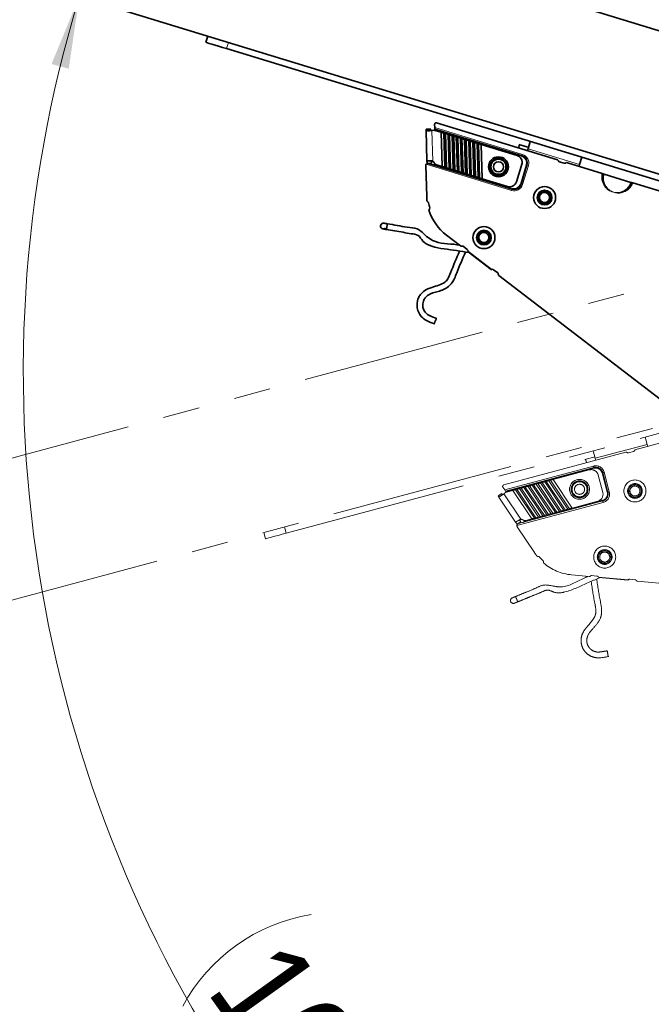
# Model space of a CAD drawing. Header units: millimetres. Extents: x 0 to 594, y 0 to 420.
# Tile 43 of 73: x 246 to 268, y 198 to 232. Entities that reach past the tile are written whole.
import ezdxf

# ---------------------------------------------------------------- set-up
doc = ezdxf.new("R2010")
doc.units = ezdxf.units.MM
doc.linetypes.add('SLD-Durchgehend', pattern=[0])
doc.linetypes.add('SLD-Phantom', pattern=[12.7, 6.35, -1.27, 1.27, -1.27, 1.27, -1.27])
doc.styles.add('SLDTEXTSTYLE0', font='GOTHIC.TTF', dxfattribs={"width": 0.913})
doc.dimstyles.new('SLDDIMSTYLE7', dxfattribs={"dimtxt": 3.439583, "dimasz": 2.5, "dimexe": 0, "dimexo": 0.0625, "dimgap": 0.859896, "dimtad": 1, "dimdec": 4, "dimlfac": 4, "dimzin": 12, "dimdsep": 46, "dimtxsty": 'SLDTEXTSTYLE0', "dimsah": 1, "dimcen": 0.09, "dimazin": 3, "dimtfac": 1, "dimtofl": 0, "dimtmove": 0, "dimatfit": 3, "dimfxl": 1, "dimfrac": 2, "dimtolj": 1, "dimtzin": 12, "dimarcsym": 0})

# ---------------------------------------------------------------- blocks, each defined once
blk = doc.blocks.new('_D_17')
at = {"color": 150, "linetype": 'SLD-Durchgehend', "lineweight": 18}
for centre, radius, start, end in [((290.293, 219.984), 44.443, 163, 270), ((256.779, 195.141), 6.11, 98.9723, 152.1024), ((255.924, 196.339), 6.11, 278.9723, 332.1024)]:
    blk.add_arc(centre, radius, start, end, dxfattribs=at)
for points in [[(247.791, 232.978), (246.829, 230.649), (247.427, 230.485)], [(290.293, 175.54), (287.802, 175.921), (287.785, 175.301)]]:
    blk.add_solid(points, dxfattribs=at)
at = {"color": 150, "linetype": 'SLD-Durchgehend', "lineweight": 18, "insert": (254.954, 200.554), "char_height": 3.4396, "attachment_point": 1, "rotation": 305.5374, "style": 'SLDTEXTSTYLE0'}
blk.add_mtext('107°', dxfattribs=at)

msp = doc.modelspace()

# ---------------------------------------------------------------- linework, layer by layer
at = {"color": 7, "linetype": 'SLD-Durchgehend', "lineweight": 35}
for p, q in [((286.634915, 226.068935), (203.91456, 251.359089)), ((285.007074, 221.599581), (202.525787, 246.816638)), ((252.175897, 231.401796), (252.241678, 231.616965)), ((252.893127, 231.182518), (280.386887, 222.776833)), ((264.357902, 227.327077), (260.167859, 228.608104)), ((259.805113, 228.394116), (259.955041, 228.398672)), ((259.806715, 228.341343), (259.956643, 228.345896)), ((259.806715, 228.341343), (259.83838, 227.299041)), ((260.10675, 228.443789), (260.103263, 228.55877)), ((263.137691, 227.464853), (260.108352, 228.391016)), ((260.109149, 228.364626), (260.108352, 228.391016)), ((260.109551, 228.351312), (260.109149, 228.364626)), ((260.334514, 228.282655), (260.114714, 228.349856)), ((260.334514, 228.282655), (260.37059, 227.095223)), ((260.461613, 227.067395), (260.425545, 228.254827)), ((260.47796, 228.238801), (260.425545, 228.254827)), ((260.47796, 228.238801), (260.514036, 227.051369)), ((260.60506, 227.023541), (260.568991, 228.210969)), ((260.621406, 228.194943), (260.568991, 228.210969)), ((260.621406, 228.194943), (260.657482, 227.007514)), ((260.748506, 226.979683), (260.712437, 228.167115)), ((260.764852, 228.151089), (260.712437, 228.167115)), ((260.764852, 228.151089), (260.800928, 226.963657)), ((260.891952, 226.935829), (260.855876, 228.123257)), ((260.908298, 228.107231), (260.855876, 228.123257)), ((260.908298, 228.107231), (260.944374, 226.919802)), ((261.035398, 226.891971), (260.999322, 228.079403)), ((261.051744, 228.063377), (260.999322, 228.079403)), ((261.051744, 228.063377), (261.08782, 226.875945)), ((261.19519, 228.019523), (261.142768, 228.035549)), ((261.178844, 226.848117), (261.142768, 228.035549)), ((261.19519, 228.019523), (261.231266, 226.83209)), ((261.32229, 226.804259), (261.286214, 227.991691)), ((261.338636, 227.975665), (261.286214, 227.991691)), ((261.338636, 227.975665), (261.374712, 226.788233)), ((261.465736, 226.760405), (261.42966, 227.947837)), ((261.482082, 227.931811), (261.42966, 227.947837)), ((261.482082, 227.931811), (261.518151, 226.744379)), ((261.609182, 226.716551), (261.573106, 227.903979)), ((261.625528, 227.887953), (261.573106, 227.903979)), ((261.625528, 227.887953), (261.661597, 226.700521)), ((263.418786, 227.9645), (263.342038, 227.713453)), ((261.752628, 226.672693), (261.716552, 227.860125)), ((262.959376, 227.480157), (261.716552, 227.860125)), ((263.374075, 227.757192), (263.020068, 227.860017)), ((259.841181, 227.206687), (259.991117, 227.211239)), ((262.942627, 226.570296), (263.137586, 227.207995)), ((263.136126, 227.249804), (263.137586, 227.207995)), ((264.424615, 227.259627), (264.591962, 227.20846)), ((265.907302, 226.853377), (264.670856, 227.231397)), ((265.129514, 227.166968), (265.206262, 227.418015)), ((259.829074, 226.054328), (259.796508, 227.127905)), ((259.893395, 227.201904), (262.786843, 226.317289)), ((260.170273, 227.156466), (260.37059, 227.095223)), ((260.461613, 227.067395), (260.514036, 227.051369)), ((260.60506, 227.023541), (260.657482, 227.007514)), ((260.748506, 226.979683), (260.800928, 226.963657)), ((260.891952, 226.935829), (260.944374, 226.919802)), ((261.035398, 226.891971), (261.08782, 226.875945)), ((263.099015, 226.483269), (263.303675, 227.152685)), ((261.178844, 226.848117), (261.231266, 226.83209)), ((261.32229, 226.804259), (261.374712, 226.788233)), ((261.465736, 226.760405), (261.518151, 226.744379)), ((261.609182, 226.716551), (261.661597, 226.700521)), ((261.752628, 226.672693), (262.630455, 226.404315)), ((266.904667, 226.548454), (265.975967, 226.832385)), ((270.949542, 225.311811), (266.973332, 226.527462)), ((258.312143, 224.936655), (258.312523, 224.936588)), ((258.34664, 225.13366), (258.34626, 225.133723)), ((260.512933, 224.71902), (260.996818, 224.347724)), ((261.234619, 224.221973), (261.090472, 224.332585)), ((262.065045, 223.528041), (261.261761, 224.144424)), ((261.263862, 224.158569), (262.078166, 223.53373)), ((262.291126, 223.411283), (262.14698, 223.521894)), ((262.329988, 223.324741), (269.426197, 217.879633))]:
    msp.add_line(p, q, dxfattribs=at)
at = {"color": 7, "linetype": 'SLD-Durchgehend', "lineweight": 18}
for p, q in [((252.893127, 231.182518), (252.958909, 231.397687)), ((260.038897, 227.285108), (260.006815, 228.341179)), ((260.10675, 228.443789), (263.152309, 227.512667)), ((263.130382, 227.440944), (260.109149, 228.364626)), ((265.129514, 227.166968), (263.342038, 227.713453)), ((263.152309, 227.512667), (263.137691, 227.464853)), ((262.772225, 226.269471), (259.811155, 227.174761)), ((260.107472, 227.162595), (262.794152, 226.341194)), ((263.075106, 226.490578), (263.279766, 227.159994)), ((263.351493, 227.138063), (263.146825, 226.468651)), ((263.279766, 227.159994), (263.303675, 227.152685)), ((262.772225, 226.269471), (262.786843, 226.317289)), ((263.146825, 226.468651), (263.099015, 226.483269)), ((266.334459, 226.197986), (266.252719, 226.222979)), ((266.253799, 226.226526), (266.335547, 226.201533)), ((266.619265, 226.199033), (266.613543, 226.216769))]:
    msp.add_line(p, q, dxfattribs=at)
at = {"color": 7, "linetype": 'SLD-Phantom', "lineweight": 18}
for p, q in [((286.288105, 227.935819), (202.735521, 205.547974)), ((287.276015, 223.282969), (203.964911, 200.959826)), ((254.963659, 214.391962), (282.734025, 221.833008)), ((267.468616, 217.470879), (267.400674, 217.724449)), ((267.468616, 217.470879), (265.663162, 216.987107)), ((268.294401, 217.617108), (267.045513, 217.282469)), ((266.729414, 217.197769), (262.497209, 216.063755)), ((265.667155, 217.041178), (265.312456, 216.940785)), ((265.595213, 217.240679), (265.663162, 216.987107)), ((266.821727, 217.175918), (266.990766, 217.22121)), ((262.532465, 215.892027), (265.608661, 216.716292)), ((265.621602, 216.667995), (262.561783, 215.84812)), ((265.628077, 216.643848), (262.576446, 215.826167)), ((265.462272, 216.58648), (264.206946, 216.250117)), ((265.734233, 216.484797), (265.757628, 216.450114)), ((265.93022, 215.806), (265.757628, 216.450114)), ((266.084813, 215.808601), (265.903644, 216.484748)), ((266.10896, 215.815072), (265.927792, 216.491219)), ((265.976086, 216.504159), (266.157262, 215.828011)), ((262.532465, 215.892027), (262.468569, 215.987688)), ((263.100788, 215.953721), (263.047837, 215.939533)), ((263.100788, 215.953721), (263.760619, 214.965838)), ((263.245672, 215.992544), (263.192728, 215.978357)), ((263.852559, 214.990473), (263.192728, 215.978357)), ((263.245672, 215.992544), (263.90551, 215.004661)), ((263.390563, 216.031367), (263.33762, 216.01718)), ((263.99745, 215.029296), (263.33762, 216.01718)), ((263.390563, 216.031367), (264.050394, 215.043484)), ((263.535455, 216.070191), (263.482504, 216.056003)), ((264.142342, 215.068119), (263.482504, 216.056003)), ((263.535455, 216.070191), (264.195286, 215.082307)), ((263.680339, 216.109014), (263.627395, 216.094826)), ((264.287226, 215.106942), (263.627395, 216.094826)), ((263.680339, 216.109014), (264.340177, 215.121128)), ((263.82523, 216.147835), (263.772279, 216.133649)), ((264.432117, 215.145765), (263.772279, 216.133649)), ((263.82523, 216.147835), (264.485061, 215.159951)), ((263.970122, 216.186658), (263.91717, 216.172472)), ((264.577001, 215.184589), (263.91717, 216.172472)), ((263.970122, 216.186658), (264.629953, 215.198774)), ((264.115006, 216.225481), (264.062062, 216.211293)), ((264.721893, 215.22341), (264.062062, 216.211293)), ((264.115006, 216.225481), (264.774844, 215.237598)), ((264.866784, 215.262233), (264.206946, 216.250117)), ((262.30298, 215.69006), (262.427717, 215.773373)), ((262.332305, 215.646154), (262.457043, 215.729468)), ((262.332305, 215.646154), (262.911498, 214.779011)), ((263.088927, 214.87345), (262.502089, 215.752051)), ((262.561783, 215.84812), (262.532465, 215.892027)), ((262.576446, 215.826167), (262.561783, 215.84812)), ((262.583844, 215.815088), (262.576446, 215.826167)), ((262.811005, 215.876075), (262.588993, 215.816586)), ((262.811005, 215.876075), (263.470843, 214.888191)), ((262.955896, 215.914898), (262.902953, 215.900712)), ((263.562784, 214.912827), (262.902953, 215.900712)), ((262.955896, 215.914898), (263.615727, 214.927014)), ((263.707675, 214.95165), (263.047837, 215.939533)), ((265.062682, 215.633048), (265.061334, 215.626946)), ((265.945129, 215.460588), (262.954272, 214.65919)), ((263.00963, 214.725787), (265.932187, 215.508884)), ((263.212003, 214.805896), (265.925713, 215.533034)), ((264.866784, 215.262233), (265.75344, 215.499813)), ((263.562784, 214.912827), (263.615727, 214.927014)), ((263.707675, 214.95165), (263.760619, 214.965838)), ((263.852559, 214.990473), (263.90551, 215.004661)), ((263.99745, 215.029296), (264.050394, 215.043484)), ((264.142342, 215.068119), (264.195286, 215.082307)), ((264.287226, 215.106942), (264.340177, 215.121128)), ((264.432117, 215.145765), (264.485061, 215.159951)), ((264.577001, 215.184589), (264.629953, 215.198774)), ((264.721893, 215.22341), (264.774844, 215.237598)), ((254.963659, 214.391962), (254.905425, 214.609296)), ((262.911498, 214.779011), (262.962818, 214.702176)), ((262.962818, 214.702176), (263.087548, 214.785489)), ((263.563201, 213.718501), (262.96667, 214.611689)), ((263.268508, 214.833977), (263.470843, 214.888191)), ((254.239216, 214.197849), (254.180983, 214.415182)), ((264.850751, 212.948489), (265.457869, 212.890029)), ((265.726171, 212.909403), (265.545309, 212.926819)), ((265.784569, 212.871129), (266.806252, 212.772752)), ((266.798146, 212.760976), (265.790284, 212.858022)), ((267.051741, 212.781765), (266.870879, 212.799181)), ((267.130561, 212.728968), (276.033953, 211.871669)), ((262.793906, 212.152159), (262.793548, 212.152014)), ((262.869045, 211.966811), (262.869403, 211.966958))]:
    msp.add_line(p, q, dxfattribs=at)
at = {"color": 7, "linetype": 'SLD-Durchgehend', "lineweight": 35, "flags": 128}
for points in [[(252.175897, 231.401796), (252.189681, 231.397583), (252.230495, 231.385107), (252.296776, 231.364841), (252.385966, 231.337572), (252.494655, 231.304342), (252.618655, 231.266434), (252.753198, 231.225296), (252.893127, 231.182518)], [(259.805113, 228.394116), (259.805664, 228.376011), (259.806111, 228.361244), (259.806447, 228.350314), (259.806648, 228.343605), (259.806715, 228.341343)], [(259.955041, 228.398672), (259.955592, 228.380567), (259.956039, 228.365796), (259.956375, 228.35487), (259.956576, 228.348161), (259.956643, 228.345896)], [(260.108352, 228.391016), (260.108322, 228.39203), (260.108225, 228.395032), (260.108076, 228.399909), (260.107882, 228.406473), (260.107636, 228.414471), (260.107361, 228.423594), (260.107063, 228.433492), (260.10675, 228.443789)], [(260.425545, 228.254827), (260.411218, 228.259204), (260.395877, 228.263895), (260.38003, 228.268741), (260.364175, 228.273588), (260.348841, 228.278278), (260.334514, 228.282655)], [(260.568991, 228.210969), (260.554664, 228.21535), (260.539323, 228.220041), (260.523476, 228.224887), (260.507621, 228.22973), (260.492288, 228.23442), (260.47796, 228.238801)], [(260.712437, 228.167115), (260.69811, 228.171496), (260.682769, 228.176183), (260.666922, 228.181029), (260.651067, 228.185876), (260.635734, 228.190566), (260.621406, 228.194943)], [(260.855876, 228.123257), (260.841556, 228.127638), (260.826215, 228.132329), (260.810368, 228.137175), (260.794513, 228.142022), (260.77918, 228.146708), (260.764852, 228.151089)], [(260.999322, 228.079403), (260.985002, 228.083784), (260.969661, 228.088471), (260.953814, 228.093317), (260.937959, 228.098164), (260.922626, 228.102854), (260.908298, 228.107231)], [(261.142768, 228.035549), (261.128448, 228.039926), (261.113107, 228.044617), (261.09726, 228.049463), (261.081405, 228.05431), (261.066072, 228.058996), (261.051744, 228.063377)], [(261.286214, 227.991691), (261.271894, 227.996072), (261.256553, 228.000759), (261.240706, 228.005605), (261.224851, 228.010452), (261.209518, 228.015142), (261.19519, 228.019523)], [(261.42966, 227.947837), (261.41534, 227.952214), (261.399999, 227.956905), (261.384152, 227.961751), (261.368297, 227.966598), (261.352964, 227.971284), (261.338636, 227.975665)], [(261.573106, 227.903979), (261.558786, 227.90836), (261.543445, 227.913051), (261.527598, 227.917893), (261.511743, 227.92274), (261.49641, 227.92743), (261.482082, 227.931811)], [(261.716552, 227.860125), (261.702232, 227.864503), (261.686891, 227.869193), (261.671044, 227.874039), (261.655189, 227.878886), (261.639856, 227.883576), (261.625528, 227.887953)], [(263.342038, 227.713453), (263.336405, 227.695047), (263.330519, 227.67579), (263.324402, 227.655789), (263.320841, 227.644137)], [(259.83838, 227.299041), (259.838447, 227.296891), (259.838641, 227.290502), (259.838954, 227.28009), (259.839386, 227.265994), (259.839907, 227.248667), (259.840518, 227.228681), (259.841181, 227.206687)], [(259.988308, 227.303597), (259.988375, 227.301444), (259.988569, 227.295058), (259.988889, 227.284646), (259.989314, 227.270546), (259.989843, 227.253223), (259.990446, 227.233237), (259.991117, 227.211239)], [(260.37059, 227.095223), (260.38491, 227.090845), (260.40025, 227.086155), (260.416098, 227.081309), (260.431953, 227.076462), (260.447286, 227.071776), (260.461613, 227.067395)], [(260.514036, 227.051369), (260.528356, 227.046988), (260.543697, 227.042301), (260.559544, 227.037455), (260.575399, 227.032608), (260.590732, 227.027918), (260.60506, 227.023541)], [(260.657482, 227.007514), (260.671802, 227.003133), (260.687143, 226.998443), (260.70299, 226.993597), (260.718845, 226.98875), (260.734178, 226.984064), (260.748506, 226.979683)], [(260.800928, 226.963657), (260.815248, 226.959276), (260.830589, 226.954589), (260.846436, 226.949743), (260.862291, 226.944896), (260.877624, 226.940206), (260.891952, 226.935829)], [(260.944374, 226.919802), (260.958694, 226.915421), (260.974035, 226.910731), (260.989882, 226.905885), (261.005737, 226.901042), (261.02107, 226.896352), (261.035398, 226.891971)], [(261.08782, 226.875945), (261.10214, 226.871567), (261.117481, 226.866877), (261.133328, 226.862031), (261.149183, 226.857184), (261.164516, 226.852494), (261.178844, 226.848117)], [(265.108317, 227.097652), (265.111878, 227.109304), (265.117995, 227.129302), (265.123881, 227.148561), (265.129514, 227.166968)], [(261.231266, 226.83209), (261.245586, 226.82771), (261.260927, 226.823019), (261.276774, 226.818177), (261.292629, 226.81333), (261.307962, 226.80864), (261.32229, 226.804259)], [(261.374712, 226.788233), (261.389032, 226.783855), (261.404373, 226.779165), (261.42022, 226.774319), (261.436075, 226.769472), (261.451408, 226.764786), (261.465736, 226.760405)], [(261.518151, 226.744379), (261.532478, 226.739998), (261.547819, 226.735311), (261.563666, 226.730465), (261.579521, 226.725618), (261.594854, 226.720928), (261.609182, 226.716551)], [(261.661597, 226.700521), (261.675924, 226.696143), (261.691265, 226.691453), (261.707112, 226.686607), (261.722967, 226.68176), (261.7383, 226.677074), (261.752628, 226.672693)], [(258.435689, 224.915268), (258.436061, 224.917384), (258.437104, 224.923408), (258.440874, 224.945186), (258.446313, 224.976643), (258.44945, 224.994755), (258.452751, 225.013802), (258.456044, 225.03285), (258.459181, 225.050962), (258.464627, 225.082418), (258.468397, 225.104197), (258.46944, 225.11022), (258.469805, 225.112336)]]:
    msp.add_lwpolyline(points, dxfattribs=at)
at = {"color": 7, "linetype": 'SLD-Durchgehend', "lineweight": 18, "flags": 128}
for points in [[(262.526289, 226.882538), (262.524836, 226.883969), (262.523189, 226.885586), (262.522176, 226.886584), (262.521833, 226.886919)], [(263.303675, 227.152685), (263.304591, 227.152402), (263.307311, 227.151571), (263.311729, 227.150219), (263.317682, 227.148401), (263.324924, 227.146188), (263.333194, 227.143659), (263.342157, 227.140917), (263.351493, 227.138063)], [(263.075106, 226.490578), (263.07977, 226.489155), (263.084255, 226.487784), (263.08839, 226.486518), (263.092011, 226.485411), (263.094984, 226.484502), (263.097197, 226.483828), (263.098553, 226.483411), (263.099015, 226.483269)], [(266.017191, 226.383107), (266.019255, 226.384728), (266.021296, 226.38633), (266.023286, 226.387894), (266.025215, 226.389407), (266.027056, 226.390852), (266.028792, 226.392208), (266.030393, 226.393467), (266.031846, 226.394611)]]:
    msp.add_lwpolyline(points, dxfattribs=at)
at = {"color": 7, "linetype": 'SLD-Phantom', "lineweight": 18, "flags": 128}
for points in [[(267.487377, 217.400866), (267.484225, 217.412636), (267.478809, 217.432835), (267.473601, 217.452286), (267.468616, 217.470879)], [(265.663162, 216.987107), (265.668139, 216.968515), (265.673354, 216.949063), (265.678763, 216.928864), (265.681915, 216.917094)], [(265.621602, 216.667995), (265.621357, 216.668923), (265.620619, 216.671672), (265.619419, 216.676135), (265.61781, 216.68214), (265.615851, 216.689461), (265.613615, 216.697809), (265.611187, 216.706869), (265.608661, 216.716292)], [(265.903644, 216.484748), (265.908353, 216.486011), (265.912883, 216.487224), (265.917055, 216.488343), (265.920713, 216.489323), (265.923724, 216.490128), (265.925951, 216.490726), (265.927322, 216.491094), (265.927792, 216.491219)], [(265.927792, 216.491219), (265.928715, 216.491467), (265.931465, 216.492205), (265.935928, 216.4934), (265.941933, 216.49501), (265.949257, 216.496971), (265.957601, 216.499208), (265.966661, 216.501635), (265.976086, 216.504159)], [(263.192728, 215.978357), (263.178259, 215.97448), (263.162769, 215.970329), (263.146758, 215.966039), (263.130747, 215.961749), (263.115257, 215.957599), (263.100788, 215.953721)], [(263.33762, 216.01718), (263.323151, 216.013304), (263.307653, 216.009152), (263.291642, 216.004862), (263.275638, 216.000572), (263.260141, 215.996421), (263.245672, 215.992544)], [(263.482504, 216.056003), (263.468035, 216.052127), (263.452545, 216.047975), (263.436533, 216.043685), (263.420522, 216.039395), (263.405032, 216.035244), (263.390563, 216.031367)], [(263.627395, 216.094826), (263.612926, 216.090948), (263.597436, 216.086798), (263.581425, 216.082508), (263.565414, 216.078219), (263.549924, 216.074067), (263.535455, 216.070191)], [(263.772279, 216.133649), (263.75781, 216.129771), (263.74232, 216.125621), (263.726309, 216.121331), (263.710298, 216.11704), (263.694808, 216.11289), (263.680339, 216.109014)], [(263.91717, 216.172472), (263.902701, 216.168594), (263.887212, 216.164444), (263.8712, 216.160155), (263.855189, 216.155863), (263.839699, 216.151713), (263.82523, 216.147835)], [(264.062062, 216.211293), (264.047593, 216.207417), (264.032103, 216.203267), (264.016092, 216.198976), (264.00008, 216.194686), (263.984591, 216.190536), (263.970122, 216.186658)], [(264.206946, 216.250117), (264.192477, 216.24624), (264.176987, 216.242089), (264.160976, 216.237799), (264.144964, 216.233509), (264.129475, 216.229359), (264.115006, 216.225481)], [(262.30298, 215.69006), (262.313045, 215.674997), (262.321249, 215.662709), (262.327321, 215.653617), (262.331054, 215.648035), (262.332305, 215.646154)], [(262.427717, 215.773373), (262.437776, 215.758311), (262.445986, 215.746023), (262.452058, 215.736932), (262.455784, 215.731349), (262.457043, 215.729468)], [(262.902953, 215.900712), (262.888484, 215.896834), (262.872986, 215.892684), (262.856975, 215.888393), (262.840971, 215.884103), (262.825474, 215.879953), (262.811005, 215.876075)], [(263.047837, 215.939533), (263.033368, 215.935657), (263.017878, 215.931507), (263.001867, 215.927216), (262.985855, 215.922926), (262.970366, 215.918776), (262.955896, 215.914898)], [(266.084813, 215.808601), (266.089529, 215.809862), (266.094059, 215.811076), (266.098231, 215.812196), (266.101889, 215.813175), (266.104892, 215.81398), (266.107127, 215.814578), (266.108498, 215.814947), (266.10896, 215.815072)], [(266.10896, 215.815072), (266.109891, 215.815319), (266.11264, 215.816055), (266.117103, 215.817251), (266.123109, 215.81886), (266.130425, 215.820822), (266.138777, 215.823059), (266.147837, 215.825487), (266.157262, 215.828011)], [(265.932187, 215.508884), (265.932433, 215.507957), (265.933171, 215.505207), (265.93437, 215.500745), (265.93598, 215.494739), (265.937939, 215.487421), (265.940174, 215.479071), (265.942603, 215.470011), (265.945129, 215.460588)], [(263.615727, 214.927014), (263.630196, 214.930893), (263.645694, 214.935042), (263.661697, 214.939332), (263.677709, 214.943622), (263.693206, 214.947774), (263.707675, 214.95165)], [(263.760619, 214.965838), (263.775088, 214.969714), (263.790578, 214.973866), (263.806589, 214.978155), (263.8226, 214.982445), (263.83809, 214.986597), (263.852559, 214.990473)], [(263.90551, 215.004661), (263.919979, 215.008537), (263.935469, 215.012689), (263.95148, 215.016978), (263.967492, 215.021268), (263.982981, 215.02542), (263.99745, 215.029296)], [(264.050394, 215.043484), (264.064863, 215.04736), (264.08036, 215.051512), (264.096364, 215.055802), (264.112376, 215.060091), (264.127873, 215.064241), (264.142342, 215.068119)], [(264.195286, 215.082307), (264.209755, 215.086183), (264.225244, 215.090335), (264.241256, 215.094625), (264.257267, 215.098914), (264.272757, 215.103064), (264.287226, 215.106942)], [(264.340177, 215.121128), (264.354646, 215.125006), (264.370136, 215.129156), (264.386147, 215.133448), (264.402158, 215.137737), (264.417648, 215.141887), (264.432117, 215.145765)], [(264.485061, 215.159951), (264.49953, 215.163829), (264.51502, 215.167979), (264.531031, 215.172269), (264.547042, 215.176561), (264.562532, 215.18071), (264.577001, 215.184589)], [(264.629953, 215.198774), (264.644422, 215.202652), (264.659911, 215.206802), (264.675923, 215.211092), (264.691934, 215.215382), (264.707424, 215.219534), (264.721893, 215.22341)], [(264.774844, 215.237598), (264.789313, 215.241476), (264.804803, 215.245626), (264.820814, 215.249915), (264.836825, 215.254205), (264.852315, 215.258357), (264.866784, 215.262233)], [(263.036229, 214.862325), (263.037428, 214.860535), (263.040975, 214.855221), (263.046764, 214.846558), (263.054594, 214.834828), (263.06422, 214.820415), (263.075329, 214.803787), (263.087548, 214.785489)], [(263.470843, 214.888191), (263.485312, 214.892069), (263.500802, 214.896219), (263.516813, 214.900509), (263.532825, 214.904801), (263.548315, 214.908951), (263.562784, 214.912827)], [(254.239216, 214.197849), (254.253134, 214.201578), (254.294358, 214.212625), (254.361302, 214.230562), (254.451401, 214.254702), (254.561178, 214.284119), (254.686423, 214.317678), (254.822329, 214.354093), (254.963659, 214.391962)], [(262.985155, 212.014145), (262.984343, 212.016136), (262.982041, 212.021797), (262.973696, 212.042263), (262.961641, 212.071822), (262.954704, 212.088846), (262.94741, 212.106746), (262.940109, 212.124646), (262.933172, 212.141669), (262.921117, 212.171229), (262.912773, 212.191696), (262.91047, 212.197356), (262.909658, 212.199348)]]:
    msp.add_lwpolyline(points, dxfattribs=at)
at = {"color": 7, "linetype": 'SLD-Durchgehend', "lineweight": 35}
for centre, radius in [((262.316762, 227.088421), 0.34375), ((262.316762, 227.088421), 0.29375), ((262.316762, 227.088421), 0.2875), ((262.316762, 227.088421), 0.260202), ((262.316762, 227.088421), 0.175), ((263.913643, 226.022094), 0.38125), ((263.913643, 226.022094), 0.25625), ((263.913643, 226.022094), 0.25), ((263.913643, 226.022094), 0.216506), ((263.913643, 226.022094), 0.173205), ((261.812403, 224.635192), 0.38125), ((261.812403, 224.635192), 0.25625), ((261.812403, 224.635192), 0.25), ((261.812403, 224.635192), 0.216506), ((261.812403, 224.635192), 0.173205)]:
    msp.add_circle(centre, radius, dxfattribs=at)
at = {"color": 7, "linetype": 'SLD-Phantom', "lineweight": 18}
for centre, radius in [((265.124895, 215.913737), 0.34375), ((265.124895, 215.913737), 0.29375), ((265.124895, 215.913737), 0.2875), ((265.124895, 215.913737), 0.260202), ((265.124895, 215.913737), 0.175), ((267.044195, 215.855659), 0.38125), ((267.044195, 215.855659), 0.25625), ((267.044195, 215.855659), 0.25), ((267.044195, 215.855659), 0.216506), ((267.044195, 215.855659), 0.173205), ((265.997188, 213.566012), 0.38125), ((265.997188, 213.566012), 0.25625), ((265.997188, 213.566012), 0.25), ((265.997188, 213.566012), 0.216506), ((265.997188, 213.566012), 0.173205)]:
    msp.add_circle(centre, radius, dxfattribs=at)
at = {"color": 7, "linetype": 'SLD-Durchgehend', "lineweight": 35}
for centre, radius, start, end in [((260.153238, 228.560288), 0.05, 73, 181.7374988), ((259.993193, 228.465436), 0.125, 276.255329, 289.8698976), ((260.078164, 228.230319), 0.125, 73, 109.8698976), ((259.977627, 227.176151), 0.125, 23.5416019, 60.6502689), ((260.20682, 227.276005), 0.125, 203.5416019, 253), ((262.88628, 227.24108), 0.25, 2, 73), ((263.064597, 227.225777), 0.25, 343, 73), ((264.343283, 227.279262), 0.05, 16.3669747, 73), ((264.43923, 227.307441), 0.05, 196.3669747, 253), ((264.613893, 227.280184), 0.075, 253, 319.4218681), ((259.87147, 227.13018), 0.075, 143.5287794, 181.7374988), ((260.068632, 227.226755), 0.075, 301.1896851, 321.1883836), ((262.703548, 226.64339), 0.25, 253, 343), ((262.859937, 226.556363), 0.25, 253, 343), ((261.578266, 226.107389), 1.75, 181.7374988, 186.2807123), ((259.888469, 225.921409), 0.05, 186.2807123, 244.3100521), ((259.845119, 225.831294), 0.05, 9.0513143, 64.3100521), ((261.578266, 226.107389), 1.705, 189.0513143, 195.1011186), ((259.859734, 225.643657), 0.075, 309.7903444, 15.1011186), ((261.578266, 226.107389), 1.75, 197.332748, 232.5), ((258.331006, 225.034877), 0.100012, 81.0067294, 259.3503417), ((258.332581, 225.019324), 0.085132, 256.372485, 317.8992833), ((261.027255, 224.387391), 0.05, 232.5, 289.1329678), ((261.060031, 224.292915), 0.05, 52.5, 109.1329678), ((261.188963, 224.16247), 0.075, 357.0181338, 52.5), ((261.188963, 224.16247), 0.075, 346.0782018, 357.0181338), ((262.101319, 223.462395), 0.075, 107.9818662, 118.9217982), ((262.101319, 223.462395), 0.075, 52.5, 107.9818662), ((262.26069, 223.371617), 0.05, 355.8670322, 52.5), ((262.36043, 223.36441), 0.05, 175.8670322, 232.5)]:
    msp.add_arc(centre, radius, start, end, dxfattribs=at)
at = {"color": 7, "linetype": 'SLD-Durchgehend', "lineweight": 18}
for centre, radius, start, end in [((264.299071, 229.522682), 3.125674, 225.4736299, 225.5882665), ((261.893991, 227.305554), 0.376151, 10.0367795, 10.9884748), ((263.918417, 225.922283), 1.959754, 135.4156491, 135.598409), ((263.064597, 227.225777), 0.225, 343, 73), ((267.149862, 226.22525), 4.199302, 162.830906, 163.1720252), ((263.064597, 227.225777), 0.3, 343, 73), ((261.619042, 229.264102), 2.266384, 280.3938109, 280.5518371), ((262.29487, 226.702513), 0.254875, 134.8043829, 136.2096752), ((262.16607, 229.491937), 2.390748, 280.4440406, 280.5936871), ((263.314622, 226.977899), 0.961028, 190.3200413, 190.6927542), ((262.859937, 226.556363), 0.3, 253, 343), ((249.285836, 230.458296), 14.121796, 342.9482585, 343.0496802), ((262.859937, 226.556363), 0.225, 253, 343), ((265.949097, 226.60536), 0.106326, 281.8786209, 292.91906), ((265.951053, 226.548002), 0.173368, 297.7764825, 302.9785414), ((265.587409, 226.427585), 0.69606, 342.9055335, 343.2107039), ((266.762571, 226.068615), 0.447232, 162.7104155, 163.1856548), ((266.766094, 226.298644), 0.173133, 203.01439, 208.2226117), ((266.800627, 226.345716), 0.107132, 213.1188825, 224.0769006)]:
    msp.add_arc(centre, radius, start, end, dxfattribs=at)
at = {"color": 7, "linetype": 'SLD-Phantom', "lineweight": 18}
for centre, radius, start, end in [((266.742352, 217.149472), 0.05, 48.3669747, 105), ((266.808788, 217.224214), 0.05, 228.3669747, 285), ((266.971354, 217.293655), 0.075, 285, 351.4218681), ((265.686308, 216.426514), 0.3, 15, 105), ((272.981314, 218.628392), 7.616331, 194.9154758, 195.1035467), ((265.686308, 216.426514), 0.25, 15, 105), ((265.686308, 216.426514), 0.225, 15, 105), ((265.526977, 216.344999), 0.25, 34, 105), ((262.510152, 216.015458), 0.05, 105, 213.7374988), ((264.502333, 214.44771), 1.566011, 77.3901936, 77.6188656), ((263.89462, 215.18017), 1.402661, 42.3848634, 42.6402254), ((269.708318, 215.198432), 4.629617, 167.4992054, 167.5765458), ((265.785323, 215.622792), 0.660677, 132.2057568, 132.7480377), ((262.424691, 215.850208), 0.125, 308.255329, 321.8698976), ((262.621343, 215.695846), 0.125, 105, 141.8698976), ((263.694851, 217.04525), 1.800349, 312.3773967, 312.5763978), ((266.446689, 216.731203), 1.526818, 222.3952462, 222.6298427), ((265.356688, 215.616458), 0.240098, 76.7587658, 78.2502935), ((265.688739, 215.741295), 0.25, 285, 15), ((265.867482, 215.750366), 0.225, 285, 15), ((265.867482, 215.750366), 0.25, 285, 15), ((265.867482, 215.750366), 0.3, 285, 15), ((245.824247, 210.130759), 20.814742, 14.9739948, 15.0428168), ((263.029041, 214.653343), 0.075, 175.5287794, 213.7374988), ((263.094707, 214.748584), 0.125, 55.5416019, 92.6502689), ((263.236158, 214.954718), 0.125, 235.5416019, 285), ((263.145067, 214.839724), 0.075, 333.1896851, 353.1874384), ((265.018483, 214.690431), 1.75, 213.7374988, 218.2807123), ((263.684009, 213.637256), 0.05, 218.2807123, 276.3100521), ((263.694999, 213.537862), 0.05, 41.0513143, 96.3100521), ((265.018483, 214.690431), 1.705, 221.0513143, 227.1011186), ((263.806825, 213.386481), 0.075, 341.7903444, 47.1011186), ((265.018483, 214.690431), 1.75, 229.332748, 264.5), ((265.462659, 212.939799), 0.05, 264.5, 321.1329678), ((265.540519, 212.877048), 0.05, 84.5, 141.1329678), ((265.718985, 212.834748), 0.075, 29.0181338, 84.5), ((265.718985, 212.834748), 0.075, 18.0782018, 29.0181338), ((266.863691, 212.724525), 0.075, 139.9818662, 150.9217982), ((266.863691, 212.724525), 0.075, 84.5, 139.9818662), ((267.046949, 212.731995), 0.05, 27.8670322, 84.5), ((267.135353, 212.778737), 0.05, 207.8670322, 264.5), ((262.832993, 212.060105), 0.100009, 113.006606, 291.3496963)]:
    msp.add_arc(centre, radius, start, end, dxfattribs=at)
at = {"color": 7, "linetype": 'SLD-Durchgehend', "lineweight": 35}
for points, knots in [([(259.806715, 228.341343), (259.80959, 228.341191), (259.813471, 228.340985), (259.837405, 228.339847), (259.869281, 228.338923), (259.928188, 228.338169), (259.980549, 228.340174), (260.006815, 228.341179)], [0, 0, 0, 0, 0.250758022, 0.33848392, 0.500126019, 0.749246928, 1, 1, 1, 1]), ([(259.956643, 228.345896), (259.956823, 228.345836), (259.957197, 228.345713), (259.9599, 228.344956), (259.964338, 228.343717), (259.972388, 228.342023), (259.984411, 228.340484), (259.997042, 228.340342), (260.003601, 228.340904), (260.006815, 228.341179)], [0, 0, 0, 0, 0.120653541, 0.250787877, 0.338631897, 0.500666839, 0.749618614, 0.877290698, 1, 1, 1, 1]), ([(263.013326, 227.738156), (263.013721, 227.739775), (263.016598, 227.751563), (263.022547, 227.775886), (263.030042, 227.806622), (263.036288, 227.832216), (263.040493, 227.849421), (263.041719, 227.854522), (263.04178, 227.854696), (263.041787, 227.854716)], [0, 0, 0, 0, 0.0300282, 0.218513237, 0.406682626, 0.595175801, 0.784433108, 0.974570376, 1, 1, 1, 1]), ([(259.893395, 227.201904), (259.893181, 227.201969), (259.884065, 227.20474), (259.866413, 227.206613), (259.842389, 227.200522), (259.823628, 227.189316), (259.815023, 227.179274), (259.811155, 227.174761)], [0, 0, 0, 0, 0.008098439, 0.345840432, 0.629557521, 0.83351355, 1, 1, 1, 1]), ([(260.038897, 227.285108), (260.015246, 227.287448), (259.978302, 227.291102), (259.93252, 227.293899), (259.899678, 227.295764), (259.872573, 227.297159), (259.845768, 227.298566), (259.841296, 227.298853), (259.83838, 227.299041)], [0, 0, 0, 0, 0.225734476, 0.352604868, 0.484458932, 0.618304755, 0.751066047, 1, 1, 1, 1]), ([(262.041725, 227.211042), (262.043879, 227.210027), (262.048186, 227.207996), (262.052353, 227.205861), (262.053819, 227.204961), (262.053849, 227.204805), (262.053855, 227.204772)], [0, 0, 0, 0, 0.3069428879, 0.6137837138, 0.9200600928, 1, 1, 1, 1]), ([(262.367316, 227.371442), (262.367294, 227.371466), (262.367188, 227.371582), (262.36725, 227.373294), (262.367818, 227.377948), (262.368541, 227.382653), (262.368903, 227.385006)], [0, 0, 0, 0, 0.079940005, 0.386195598, 0.693116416, 1, 1, 1, 1]), ([(262.433112, 227.351325), (262.433144, 227.351333), (262.4333, 227.351369), (262.434201, 227.352823), (262.436334, 227.356999), (262.438368, 227.361305), (262.439385, 227.363458)], [0, 0, 0, 0, 0.079936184, 0.386155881, 0.693037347, 1, 1, 1, 1]), ([(260.107472, 227.162595), (260.103752, 227.160597), (260.093876, 227.155293), (260.074223, 227.150819), (260.058014, 227.151949), (260.04831, 227.154544), (260.046944, 227.15496), (260.046706, 227.155032)], [0, 0, 0, 0, 0.184954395, 0.491019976, 0.927539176, 0.987367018, 1, 1, 1, 1]), ([(262.020178, 227.140563), (262.022529, 227.140199), (262.027232, 227.139472), (262.031889, 227.138915), (262.033606, 227.13884), (262.033715, 227.138953), (262.033738, 227.138976)], [0, 0, 0, 0, 0.306800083, 0.613795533, 0.920060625, 1, 1, 1, 1]), ([(262.579665, 226.972068), (262.579674, 226.972036), (262.579717, 226.97188), (262.581159, 226.970985), (262.585343, 226.968844), (262.589649, 226.966814), (262.591802, 226.965799)], [0, 0, 0, 0, 0.079938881, 0.386107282, 0.69308778, 1, 1, 1, 1]), ([(262.599781, 227.037868), (262.599807, 227.03789), (262.599929, 227.037996), (262.601636, 227.037927), (262.606288, 227.037368), (262.610995, 227.036641), (262.613349, 227.036277)], [0, 0, 0, 0, 0.079943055, 0.386185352, 0.693006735, 1, 1, 1, 1]), ([(262.194142, 226.813382), (262.195156, 226.815536), (262.197183, 226.819843), (262.199319, 226.824014), (262.200219, 226.825479), (262.200375, 226.825509), (262.200408, 226.825515)], [0, 0, 0, 0, 0.306889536, 0.613791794, 0.920061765, 1, 1, 1, 1]), ([(262.264617, 226.791835), (262.264983, 226.794187), (262.265715, 226.798892), (262.26626, 226.803547), (262.266348, 226.805259), (262.266228, 226.805375), (262.266204, 226.805399)], [0, 0, 0, 0, 0.306908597, 0.613803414, 0.920054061, 1, 1, 1, 1]), ([(265.907302, 226.853377), (265.910006, 226.852551), (265.915413, 226.850899), (265.923054, 226.848565), (265.92644, 226.84753), (265.928224, 226.846984)], [0, 0, 0, 0, 0.321339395, 0.642613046, 1, 1, 1, 1]), ([(265.955269, 226.838714), (265.950752, 226.840094), (265.941726, 226.842851), (265.932722, 226.845607), (265.928224, 226.846984)], [0, 0, 0, 0, 0.500421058, 1, 1, 1, 1]), ([(265.955269, 226.838714), (265.956837, 226.838234), (265.959971, 226.837273), (265.967357, 226.83502), (265.973009, 226.83329), (265.975967, 226.832385)], [0, 0, 0, 0, 0.322901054, 0.645689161, 1, 1, 1, 1]), ([(266.904667, 226.548454), (266.907333, 226.547639), (266.912668, 226.546008), (266.919757, 226.543837), (266.923655, 226.542652), (266.925188, 226.542181), (266.925372, 226.542125)], [0, 0, 0, 0, 0.3182634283, 0.6367751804, 0.9564963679, 1, 1, 1, 1]), ([(266.925372, 226.542125), (266.927138, 226.541583), (266.932966, 226.539795), (266.941988, 226.537042), (266.949232, 226.534828), (266.952418, 226.533855)], [0, 0, 0, 0, 0.195804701, 0.6463421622, 1, 1, 1, 1]), ([(266.952418, 226.533855), (266.953981, 226.533378), (266.957106, 226.532423), (266.964249, 226.530238), (266.969938, 226.528497), (266.972981, 226.527569), (266.973332, 226.527462)], [0, 0, 0, 0, 0.319041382, 0.638075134, 0.958340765, 1, 1, 1, 1]), ([(258.346185, 225.133734), (258.338181, 225.134461), (258.322389, 225.135895), (258.299304, 225.130381), (258.278534, 225.120658), (258.260638, 225.107168), (258.246236, 225.090889), (258.235807, 225.072539), (258.229884, 225.052893), (258.228305, 225.026897), (258.23614, 224.996191), (258.255982, 224.966661), (258.281901, 224.945177), (258.30228, 224.939429), (258.312076, 224.936666)], [0, 0, 0, 0, 0.077125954, 0.15217417, 0.225665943, 0.297365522, 0.366852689, 0.43406076, 0.499518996, 0.563080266, 0.683563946, 0.79712753, 0.902472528, 1, 1, 1, 1]), ([(258.312523, 224.936588), (258.314534, 224.936241), (258.318556, 224.935546), (258.346411, 224.930721), (258.38749, 224.923615), (258.419622, 224.918051), (258.435689, 224.915268)], [0, 0, 0, 0, 0.2500218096, 0.4999954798, 0.7499925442, 1, 1, 1, 1]), ([(258.422241, 225.120569), (258.408244, 225.122993), (258.38006, 225.127875), (258.352747, 225.132597), (258.348675, 225.133306), (258.34664, 225.13366)], [0, 0, 0, 0, 0.330287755, 0.665115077, 1, 1, 1, 1]), ([(258.469805, 225.112336), (258.452976, 225.115278), (258.435915, 225.11826), (258.422424, 225.120538), (258.422241, 225.120569)], [0, 0, 0, 0, 0.986393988, 1, 1, 1, 1]), ([(258.435689, 224.915268), (258.531186, 224.898726), (258.722413, 224.865601), (259.01125, 224.819619), (259.274222, 224.763944), (259.560511, 224.744594), (259.695308, 224.461095), (260.168174, 224.254335), (260.724305, 224.218418), (261.157651, 224.139352), (261.302911, 224.112848)], [0, 0, 0, 0, 0.095690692, 0.191615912, 0.286338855, 0.367679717, 0.449864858, 0.566087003, 0.854550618, 1, 1, 1, 1]), ([(260.963321, 224.373429), (260.934568, 224.378533), (260.624838, 224.43352), (260.196724, 224.408167), (259.776049, 224.700453), (259.541009, 224.975401), (259.147754, 224.985708), (258.810683, 225.056962), (258.583407, 225.093882), (258.469805, 225.112336)], [0, 0, 0, 0, 0.033053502, 0.356057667, 0.448795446, 0.606508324, 0.740401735, 0.870241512, 1, 1, 1, 1]), ([(260.970548, 224.169067), (260.861111, 223.919221), (260.721173, 223.599741), (260.583322, 223.2195), (260.445349, 223.062985), (260.240554, 222.985947), (260.044029, 222.915673), (259.842694, 222.853054), (259.69624, 222.762427), (259.586034, 222.631073), (259.518557, 222.495003), (259.485089, 222.330609), (259.502577, 222.147866), (259.580772, 221.964296), (259.774869, 221.75962), (259.976177, 221.688935), (260.109812, 221.642012)], [0, 0, 0, 0, 0.233204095, 0.298200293, 0.342539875, 0.406087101, 0.480784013, 0.521853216, 0.585707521, 0.624130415, 0.666892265, 0.713991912, 0.765414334, 0.821161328, 0.881280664, 1, 1, 1, 1]), ([(260.168835, 221.833101), (260.093375, 221.863338), (259.989283, 221.905047), (259.862538, 221.966208), (259.780996, 222.039516), (259.714385, 222.143833), (259.686856, 222.272873), (259.696468, 222.382156), (259.731174, 222.48255), (259.790466, 222.571778), (259.946641, 222.69742), (260.234647, 222.764892), (260.522696, 222.870395), (260.753666, 223.098754), (260.909272, 223.530232), (261.068785, 223.897391), (261.172011, 224.134991)], [0, 0, 0, 0, 0.075595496, 0.104276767, 0.129810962, 0.176458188, 0.216573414, 0.250106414, 0.27705303, 0.314542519, 0.347902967, 0.460546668, 0.584335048, 0.625955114, 0.757943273, 1, 1, 1, 1]), ([(260.16628, 221.833831), (260.16631, 221.833903), (260.166504, 221.834371), (260.163938, 221.828287), (260.156937, 221.811615), (260.146444, 221.786707), (260.133933, 221.756956), (260.120749, 221.72564), (260.10839, 221.696268), (260.098204, 221.672041), (260.091316, 221.655701), (260.089284, 221.65087), (260.089219, 221.650701), (260.089211, 221.650681)], [0, 0, 0, 0, 0.0194941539, 0.1275273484, 0.2356045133, 0.3433220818, 0.4505323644, 0.557302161, 0.6638895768, 0.7706679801, 0.877885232, 0.9855944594, 1, 1, 1, 1])]:
    msp.add_open_spline(points, degree=3, knots=knots, dxfattribs=at)
at = {"color": 7, "linetype": 'SLD-Durchgehend', "lineweight": 18}
for points, knots in [([(266.017191, 226.383107), (265.983274, 226.436609), (265.915465, 226.543572), (265.888032, 226.712329), (265.901925, 226.814014), (265.907302, 226.853377)], [0, 0, 0, 0, 0.380176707, 0.760066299, 1, 1, 1, 1]), ([(265.928224, 226.846984), (265.923308, 226.80974), (265.910471, 226.712485), (265.931462, 226.593135), (265.963162, 226.519482), (265.970983, 226.501311)], [0, 0, 0, 0, 0.3185745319, 0.8318809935, 1, 1, 1, 1]), ([(265.970983, 226.501311), (265.954344, 226.556681), (265.932908, 226.628018), (265.933429, 226.742955), (265.946187, 226.798891), (265.955269, 226.838714)], [0, 0, 0, 0, 0.499743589, 0.6438516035, 1, 1, 1, 1]), ([(265.975967, 226.832385), (265.975815, 226.831886), (265.959769, 226.779104), (265.943284, 226.666612), (265.974762, 226.560493), (265.990503, 226.507428)], [0, 0, 0, 0, 0.004749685, 0.502316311, 1, 1, 1, 1]), ([(266.973332, 226.527462), (266.953759, 226.488283), (266.906948, 226.39458), (266.787899, 226.272212), (266.675488, 226.223431), (266.619265, 226.199033)], [0, 0, 0, 0, 0.26425282, 0.632010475, 1, 1, 1, 1]), ([(266.7109, 226.287181), (266.754335, 226.322281), (266.841583, 226.392786), (266.883578, 226.496415), (266.904667, 226.548454)], [0, 0, 0, 0, 0.497836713, 1, 1, 1, 1]), ([(266.925372, 226.542125), (266.903289, 226.489043), (266.874762, 226.420472), (266.801622, 226.33168), (266.756025, 226.296301), (266.723663, 226.271192)], [0, 0, 0, 0, 0.498679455, 0.644191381, 1, 1, 1, 1]), ([(266.723663, 226.271192), (266.738724, 226.280768), (266.803167, 226.321741), (266.870453, 226.391683), (266.925135, 226.475468), (266.942707, 226.513074), (266.952418, 226.533855)], [0, 0, 0, 0, 0.151482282, 0.648140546, 0.805568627, 1, 1, 1, 1]), ([(266.031846, 226.394611), (266.028125, 226.399872), (266.004446, 226.433348), (265.986288, 226.470227), (265.970983, 226.501311)], [0, 0, 0, 0, 0.157145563, 1, 1, 1, 1]), ([(265.990503, 226.507428), (266.004284, 226.477081), (266.020646, 226.441053), (266.042047, 226.40781), (266.045421, 226.402568)], [0, 0, 0, 0, 0.842310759, 1, 1, 1, 1]), ([(266.252719, 226.222979), (266.248585, 226.224284), (266.192501, 226.241979), (266.104208, 226.287287), (266.042311, 226.355446), (266.017191, 226.383107)], [0, 0, 0, 0, 0.045144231, 0.612488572, 1, 1, 1, 1]), ([(266.253799, 226.226526), (266.252012, 226.227201), (266.24891, 226.228373), (266.239737, 226.231961), (266.223471, 226.238791), (266.198234, 226.250865), (266.168354, 226.267657), (266.133976, 226.290505), (266.098055, 226.319639), (266.062376, 226.354924), (266.042023, 226.381381), (266.031846, 226.394611)], [0, 0, 0, 0, 0.020287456, 0.035210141, 0.104596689, 0.20758358, 0.332141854, 0.46831537, 0.645537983, 0.822757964, 1, 1, 1, 1]), ([(266.045421, 226.402568), (266.052237, 226.392676), (266.077995, 226.355293), (266.117868, 226.314148), (266.163005, 226.278482), (266.191782, 226.259047), (266.218608, 226.243587), (266.237098, 226.234237), (266.247955, 226.229152), (266.252064, 226.227306), (266.253799, 226.226526)], [0, 0, 0, 0, 0.130704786, 0.493933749, 0.615719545, 0.754894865, 0.870067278, 0.951183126, 0.979383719, 1, 1, 1, 1]), ([(266.619265, 226.199033), (266.573654, 226.18821), (266.478926, 226.165733), (266.383789, 226.186973), (266.334459, 226.197986)], [0, 0, 0, 0, 0.481489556, 1, 1, 1, 1]), ([(266.335547, 226.201533), (266.337421, 226.201208), (266.344834, 226.199924), (266.353287, 226.198697), (266.369274, 226.196645), (266.391726, 226.194529), (266.415773, 226.193806), (266.444411, 226.194232), (266.46606, 226.19564), (266.501016, 226.200088), (266.545912, 226.208465), (266.583882, 226.222504), (266.606741, 226.230955)], [0, 0, 0, 0, 0.020607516, 0.081503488, 0.092517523, 0.195245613, 0.32573713, 0.353019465, 0.505822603, 0.560615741, 0.735478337, 1, 1, 1, 1]), ([(266.613543, 226.216769), (266.597709, 226.211491), (266.566042, 226.200935), (266.516729, 226.191639), (266.470659, 226.187576), (266.429382, 226.187853), (266.395221, 226.19064), (266.367546, 226.194742), (266.350244, 226.198182), (266.340632, 226.200328), (266.337406, 226.201092), (266.335547, 226.201533)], [0, 0, 0, 0, 0.177234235, 0.354471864, 0.531700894, 0.667851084, 0.79242214, 0.895419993, 0.964793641, 0.979711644, 1, 1, 1, 1]), ([(266.606741, 226.230955), (266.636946, 226.245137), (266.672807, 226.261973), (266.705711, 226.283748), (266.7109, 226.287181)], [0, 0, 0, 0, 0.8423193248, 1, 1, 1, 1]), ([(266.723663, 226.271192), (266.718157, 226.267771), (266.683347, 226.246137), (266.645448, 226.230192), (266.613543, 226.216769)], [0, 0, 0, 0, 0.158144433, 1, 1, 1, 1])]:
    msp.add_open_spline(points, degree=3, knots=knots, dxfattribs=at)
at = {"color": 7, "linetype": 'SLD-Phantom', "lineweight": 18}
for points, knots in [([(265.371308, 216.833868), (265.370786, 216.835451), (265.366992, 216.846975), (265.359129, 216.870748), (265.349201, 216.900787), (265.340935, 216.925802), (265.335387, 216.94262), (265.333732, 216.947604), (265.333681, 216.947774), (265.333675, 216.947794)], [0, 0, 0, 0, 0.0300226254, 0.218501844, 0.4066767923, 0.5951713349, 0.7844316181, 0.9745703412, 1, 1, 1, 1]), ([(265.017793, 216.180541), (265.01776, 216.18055), (265.017601, 216.180591), (265.016762, 216.182081), (265.014761, 216.186323), (265.012888, 216.190699), (265.011951, 216.192887)], [0, 0, 0, 0, 0.079946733, 0.386199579, 0.693138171, 1, 1, 1, 1]), ([(265.084252, 216.19835), (265.084273, 216.198373), (265.084376, 216.198486), (265.08438, 216.200199), (265.083974, 216.204871), (265.083414, 216.209598), (265.083134, 216.211962)], [0, 0, 0, 0, 0.079934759, 0.38618831, 0.693091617, 1, 1, 1, 1]), ([(265.3917, 216.020842), (265.391709, 216.020874), (265.39175, 216.021033), (265.393239, 216.021876), (265.397483, 216.02387), (265.401858, 216.025746), (265.404046, 216.026685)], [0, 0, 0, 0, 0.079945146, 0.38620058, 0.693100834, 1, 1, 1, 1]), ([(265.409507, 215.954384), (265.409529, 215.95436), (265.409639, 215.954244), (265.411364, 215.954258), (265.416024, 215.954655), (265.420754, 215.955216), (265.423119, 215.955496)], [0, 0, 0, 0, 0.079939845, 0.386247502, 0.693035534, 1, 1, 1, 1]), ([(262.332305, 215.646154), (262.334825, 215.647549), (262.338225, 215.649432), (262.359128, 215.661146), (262.386646, 215.677259), (262.437004, 215.707833), (262.480347, 215.737279), (262.502089, 215.752051)], [0, 0, 0, 0, 0.250758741, 0.338485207, 0.500125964, 0.749243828, 1, 1, 1, 1]), ([(262.457043, 215.729468), (262.457227, 215.72951), (262.45761, 215.729598), (262.460291, 215.730392), (262.464728, 215.731691), (262.47244, 215.734528), (262.48346, 215.739585), (262.494242, 215.746165), (262.499508, 215.750114), (262.502089, 215.752051)], [0, 0, 0, 0, 0.120648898, 0.250759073, 0.338647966, 0.500664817, 0.749643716, 0.87725216, 1, 1, 1, 1]), ([(264.82667, 215.871977), (264.829035, 215.872257), (264.833763, 215.872818), (264.838437, 215.873219), (264.84015, 215.873228), (264.84026, 215.873114), (264.840282, 215.873091)], [0, 0, 0, 0, 0.3069388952, 0.6138563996, 0.9200688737, 1, 1, 1, 1]), ([(264.845744, 215.800791), (264.847931, 215.801729), (264.852306, 215.803606), (264.85655, 215.805598), (264.858039, 215.806445), (264.858081, 215.8066), (264.858089, 215.806632)], [0, 0, 0, 0, 0.306900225, 0.613801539, 0.92005803, 1, 1, 1, 1]), ([(265.237845, 215.634587), (265.236905, 215.636774), (265.235024, 215.641148), (265.233041, 215.645395), (265.232188, 215.646886), (265.232029, 215.646925), (265.231997, 215.646932)], [0, 0, 0, 0, 0.3069211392, 0.6138022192, 0.9200622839, 1, 1, 1, 1]), ([(263.088927, 214.87345), (263.06763, 214.862902), (263.034364, 214.846425), (262.994057, 214.82454), (262.965219, 214.808716), (262.941489, 214.795535), (262.918018, 214.782524), (262.914072, 214.780398), (262.911498, 214.779011)], [0, 0, 0, 0, 0.225729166, 0.352591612, 0.484451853, 0.618304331, 0.751062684, 1, 1, 1, 1]), ([(263.00963, 214.725787), (263.009414, 214.725729), (263.000205, 214.723229), (262.984255, 214.715493), (262.967109, 214.697585), (262.957135, 214.678144), (262.95516, 214.665067), (262.954272, 214.65919)], [0, 0, 0, 0, 0.0081169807, 0.3458369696, 0.6295566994, 0.8335190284, 1, 1, 1, 1]), ([(263.212003, 214.805896), (263.209907, 214.802231), (263.204342, 214.792499), (263.19005, 214.778289), (263.175687, 214.770663), (263.166105, 214.767716), (263.164719, 214.767345), (263.164475, 214.76728)], [0, 0, 0, 0, 0.184924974, 0.49101964, 0.927487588, 0.987250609, 1, 1, 1, 1]), ([(265.415832, 212.894077), (265.388748, 212.88317), (265.096949, 212.765661), (264.747321, 212.517297), (264.23568, 212.542256), (263.890656, 212.65087), (263.551696, 212.451216), (263.228084, 212.333022), (263.015777, 212.243896), (262.909658, 212.199348)], [0, 0, 0, 0, 0.033048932, 0.3560568, 0.448794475, 0.606506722, 0.740400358, 0.87024229, 1, 1, 1, 1]), ([(262.985155, 212.014145), (263.074905, 212.050721), (263.254628, 212.123965), (263.523941, 212.238029), (263.77646, 212.330169), (264.029502, 212.465469), (264.294048, 212.296479), (264.804625, 212.37172), (265.295286, 212.635957), (265.70468, 212.798549), (265.841909, 212.85305)], [0, 0, 0, 0, 0.095689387, 0.191615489, 0.28633784, 0.367682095, 0.4498649, 0.566087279, 0.854552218, 1, 1, 1, 1]), ([(265.530258, 212.724597), (265.569849, 212.454723), (265.620474, 212.109633), (265.705071, 211.714123), (265.671004, 211.508276), (265.538152, 211.334417), (265.408719, 211.170688), (265.271176, 211.010881), (265.194994, 210.856421), (265.171136, 210.686626), (265.186029, 210.535476), (265.244759, 210.378327), (265.356427, 210.232616), (265.520018, 210.118381), (265.793083, 210.047662), (266.001259, 210.094392), (266.139455, 210.125413)], [0, 0, 0, 0, 0.233203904, 0.298200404, 0.34253896, 0.406087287, 0.480784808, 0.521852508, 0.585707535, 0.624130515, 0.666892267, 0.713991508, 0.765414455, 0.821161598, 0.881279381, 1, 1, 1, 1]), ([(266.088247, 210.318748), (266.008229, 210.304404), (265.897852, 210.284619), (265.757956, 210.269313), (265.649959, 210.288274), (265.538186, 210.341434), (265.446465, 210.436287), (265.396689, 210.534051), (265.372942, 210.637586), (265.375924, 210.744674), (265.441795, 210.933984), (265.650286, 211.143821), (265.838649, 211.385941), (265.913528, 211.701992), (265.816815, 212.150365), (265.757532, 212.546261), (265.719168, 212.802459)], [0, 0, 0, 0, 0.075596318, 0.10427663, 0.129809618, 0.176458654, 0.216572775, 0.250107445, 0.277054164, 0.314542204, 0.347903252, 0.460546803, 0.58433624, 0.625956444, 0.757943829, 1, 1, 1, 1]), ([(262.909658, 212.199348), (262.893858, 212.19288), (262.87784, 212.186323), (262.865128, 212.181194), (262.864955, 212.181124)], [0, 0, 0, 0, 0.986339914, 1, 1, 1, 1]), ([(262.793481, 212.151988), (262.78631, 212.148361), (262.77216, 212.141205), (262.755503, 212.124296), (262.743039, 212.105045), (262.735014, 212.08412), (262.731424, 212.062684), (262.73231, 212.041597), (262.73769, 212.021795), (262.750137, 211.998918), (262.773043, 211.977022), (262.805521, 211.962499), (262.838886, 211.958016), (262.859213, 211.963938), (262.868985, 211.966785)], [0, 0, 0, 0, 0.077125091, 0.152171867, 0.225675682, 0.297375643, 0.366857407, 0.434061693, 0.499528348, 0.563082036, 0.683562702, 0.79714136, 0.90246933, 1, 1, 1, 1]), ([(262.864955, 212.181124), (262.851803, 212.175762), (262.825318, 212.164965), (262.799646, 212.154503), (262.795819, 212.152941), (262.793906, 212.152159)], [0, 0, 0, 0, 0.33026146, 0.665108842, 1, 1, 1, 1]), ([(262.869403, 211.966958), (262.871293, 211.967728), (262.875074, 211.969267), (262.901247, 211.97994), (262.939858, 211.995678), (262.970056, 212.007989), (262.985155, 212.014145)], [0, 0, 0, 0, 0.250018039, 0.499977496, 0.749998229, 1, 1, 1, 1]), ([(266.085692, 210.318011), (266.085679, 210.318087), (266.085597, 210.318584), (266.086655, 210.312069), (266.089526, 210.294217), (266.093852, 210.267537), (266.098994, 210.235676), (266.104414, 210.202132), (266.109502, 210.170674), (266.113684, 210.144728), (266.116519, 210.127223), (266.117358, 210.122053), (266.117383, 210.12187), (266.117386, 210.121848)], [0, 0, 0, 0, 0.019494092, 0.127527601, 0.235602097, 0.343320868, 0.450528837, 0.55729756, 0.663892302, 0.770668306, 0.877884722, 0.985594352, 1, 1, 1, 1])]:
    msp.add_open_spline(points, degree=3, knots=knots, dxfattribs=at)

# ---------------------------------------------------------------- dimensions: what is measured, and where the dimension line sits
at = {"color": 150, "linetype": 'SLD-Durchgehend', "lineweight": 18}
dim = msp.add_angular_dim_2l(base=(253.227374, 200.113369), line1=((202.525787, 246.816639), (285.007073, 221.59958)), line2=((290.292691, 190.319601), (290.292691, 142.644601)), text='(<>)', dimstyle='SLDDIMSTYLE7', dxfattribs=at)
dim.commit()
dim.dimension.update_dxf_attribs({"geometry": '_D_17', "text_midpoint": (254.127634, 194.15169), "dimtype": 162})

doc.saveas('drawing.dxf')
